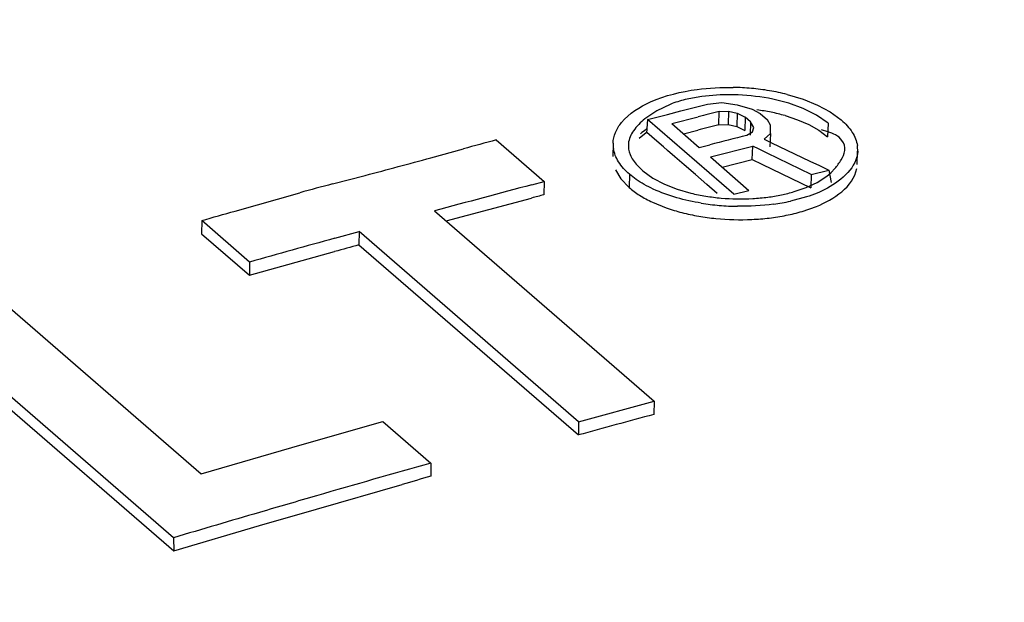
# Model space of a CAD drawing. Header units: inches. Extents: x 0 to 117, y 0 to 83.
# Tile 43 of 70: x 100.062 to 100.316, y 25.182 to 25.332. Entities that reach past the tile are written whole.
import ezdxf

# ---------------------------------------------------------------- set-up
doc = ezdxf.new("R2010")
doc.units = ezdxf.units.IN
doc.header["$LTSCALE"] = 6.4311023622
doc.header["$MEASUREMENT"] = 0
doc.layers.get('0').update_dxf_attribs({"linetype": 'CONTINUOUS'})

msp = doc.modelspace()

# ---------------------------------------------------------------- linework, layer by layer
at = {"color": 7, "linetype": 'CONTINUOUS'}
for p, q in [((100.2378770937, 25.3123267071), (100.2335559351, 25.3115148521)), ((100.2425701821, 25.3127147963), (100.2378770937, 25.3123267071)), ((100.2598281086, 25.3128376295), (100.2639788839, 25.3115911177)), ((100.2297220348, 25.3102795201), (100.2262561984, 25.3086145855)), ((100.2341602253, 25.3090210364), (100.237587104, 25.309892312)), ((100.237587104, 25.309892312), (100.2393004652, 25.3103260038)), ((100.239300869, 25.3103386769), (100.2429871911, 25.310746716)), ((100.2429872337, 25.3107469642), (100.2469772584, 25.3101699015)), ((100.2469775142, 25.310170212), (100.2507978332, 25.3090192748)), ((100.2602432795, 25.3105713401), (100.2561262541, 25.3116174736)), ((100.2639848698, 25.3092118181), (100.2602432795, 25.3105713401)), ((100.2639788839, 25.3115911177), (100.2676509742, 25.3100984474)), ((100.2676509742, 25.3100984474), (100.27094233, 25.3083261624)), ((100.2262561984, 25.3086145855), (100.2231760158, 25.3065178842)), ((100.2238787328, 25.3063817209), (100.2273060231, 25.3072651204)), ((100.2273060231, 25.3072651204), (100.229019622, 25.3077055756)), ((100.229019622, 25.3077055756), (100.232446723, 25.3085836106)), ((100.232446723, 25.3085836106), (100.2341602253, 25.3090210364)), ((100.2421945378, 25.3050119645), (100.2423098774, 25.3084531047)), ((100.2423098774, 25.3084531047), (100.2447109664, 25.308533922)), ((100.2447109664, 25.308533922), (100.2445941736, 25.3050927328)), ((100.2447110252, 25.3085340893), (100.2469423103, 25.308041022)), ((100.2469423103, 25.308041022), (100.2468248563, 25.3045996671)), ((100.2469425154, 25.308041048), (100.2490063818, 25.3069736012)), ((100.2507980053, 25.3090193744), (100.252861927, 25.3079513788)), ((100.252861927, 25.3079513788), (100.2547525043, 25.3063140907)), ((100.2592759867, 25.3073800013), (100.2625235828, 25.3063114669)), ((100.2674022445, 25.3075012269), (100.2639848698, 25.3092118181)), ((100.2703615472, 25.3054103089), (100.2674022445, 25.3075012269)), ((100.27094233, 25.3083261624), (100.2737858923, 25.306254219)), ((100.2238787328, 25.3063817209), (100.223578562, 25.3028930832)), ((100.2461228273, 25.28711777), (100.2238787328, 25.3063817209)), ((100.2301006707, 25.3053262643), (100.2368837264, 25.3070680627)), ((100.2301006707, 25.3053262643), (100.2371998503, 25.2991781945)), ((100.2421945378, 25.3050119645), (100.2445941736, 25.3050927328)), ((100.2445941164, 25.305092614), (100.2468248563, 25.3045996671)), ((100.2490063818, 25.3069736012), (100.2488865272, 25.3035328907)), ((100.2504236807, 25.3057461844), (100.2490063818, 25.3069736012)), ((100.2504236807, 25.3057461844), (100.2503067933, 25.3023035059)), ((100.2512021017, 25.304352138), (100.2504236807, 25.3057461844)), ((100.2555309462, 25.3049205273), (100.2547525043, 25.3063140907)), ((100.2554967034, 25.3027923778), (100.2555306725, 25.3049204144)), ((100.2625235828, 25.3063114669), (100.2654101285, 25.3050650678)), ((100.2654101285, 25.3050650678), (100.2679982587, 25.3036170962)), ((100.2703615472, 25.3054103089), (100.2702449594, 25.3019552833)), ((100.2217020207, 25.3015648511), (100.2234655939, 25.3029909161)), ((100.2262105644, 25.3008343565), (100.2236618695, 25.303041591)), ((100.2331357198, 25.3026949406), (100.2367721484, 25.3036257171)), ((100.246824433, 25.3045994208), (100.2488865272, 25.3035328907)), ((100.2494092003, 25.3023049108), (100.2508634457, 25.3032057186)), ((100.2508637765, 25.3032056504), (100.25120196, 25.304352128)), ((100.2538728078, 25.3013196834), (100.2554961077, 25.3027924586)), ((100.2554961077, 25.3027924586), (100.2553775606, 25.2993503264)), ((100.2679982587, 25.3036170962), (100.2702451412, 25.3019551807)), ((100.2703133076, 25.3032351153), (100.2686745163, 25.3037249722)), ((100.1848598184, 25.3011055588), (100.1972080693, 25.2904116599)), ((100.2149812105, 25.3002602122), (100.2148862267, 25.2968294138)), ((100.2279518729, 25.2993263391), (100.2262105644, 25.3008343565)), ((100.2371998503, 25.2991781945), (100.2399130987, 25.2998755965)), ((100.2538733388, 25.3013193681), (100.2558380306, 25.3003812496)), ((100.2558380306, 25.3003812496), (100.2657083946, 25.2956674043)), ((100.1679963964, 25.296515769), (100.176428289, 25.2988293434)), ((100.2289873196, 25.2984296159), (100.2279518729, 25.2993263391)), ((100.230891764, 25.2967803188), (100.2289873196, 25.2984296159)), ((100.2400395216, 25.296718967), (100.2509635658, 25.2995180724)), ((100.2508483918, 25.2960764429), (100.2509642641, 25.2995184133)), ((100.2526145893, 25.2987196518), (100.2509642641, 25.2995184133)), ((100.2546394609, 25.2977393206), (100.2526145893, 25.2987196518)), ((100.2660424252, 25.2922183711), (100.2546394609, 25.2977393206)), ((100.2778677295, 25.2948032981), (100.2779965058, 25.2982523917)), ((100.2211611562, 25.2945865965), (100.2226184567, 25.2931678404)), ((100.233309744, 25.2946862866), (100.230891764, 25.2967803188)), ((100.2362099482, 25.2921746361), (100.233309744, 25.2946862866)), ((100.2400395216, 25.296718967), (100.2499783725, 25.2881116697)), ((100.2430750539, 25.294087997), (100.2508491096, 25.2960774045)), ((100.2508483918, 25.2960764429), (100.2532672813, 25.2949056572)), ((100.2532672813, 25.2949056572), (100.2659256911, 25.2887774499)), ((100.2657083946, 25.2956674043), (100.2681685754, 25.2944925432)), ((100.2155949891, 25.2933758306), (100.2169556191, 25.2911064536)), ((100.2191941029, 25.2922872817), (100.2191017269, 25.2888523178)), ((100.2209479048, 25.2909329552), (100.2191941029, 25.2922872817)), ((100.2226184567, 25.2931678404), (100.2252130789, 25.2912965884)), ((100.239124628, 25.2896504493), (100.2362099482, 25.2921746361)), ((100.2660424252, 25.2922183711), (100.2659256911, 25.2887774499)), ((100.2660431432, 25.2922193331), (100.2705412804, 25.2933597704)), ((100.2681685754, 25.2944925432), (100.270540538, 25.293359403)), ((100.2700539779, 25.2918144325), (100.2711740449, 25.2927657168)), ((100.2705412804, 25.2933597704), (100.271206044, 25.2901162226)), ((100.2711740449, 25.2927657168), (100.2721146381, 25.2937576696)), ((100.1427054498, 25.2897730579), (100.151135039, 25.2919898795)), ((100.1940734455, 25.2895785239), (100.1972080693, 25.2904116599)), ((100.1972080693, 25.2904116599), (100.1971289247, 25.2869801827)), ((100.2169556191, 25.2911064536), (100.2191017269, 25.2888523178)), ((100.2252130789, 25.2912965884), (100.2281904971, 25.2897292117)), ((100.2281904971, 25.2897292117), (100.2314530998, 25.2884441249)), ((100.2417778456, 25.2873526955), (100.239124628, 25.2896504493)), ((100.2647236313, 25.2888560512), (100.267542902, 25.2901870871)), ((100.267542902, 25.2901870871), (100.2700539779, 25.2918144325)), ((100.1175984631, 25.2828080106), (100.1342749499, 25.2875097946)), ((100.2314530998, 25.2884441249), (100.2350329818, 25.2874087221)), ((100.2461228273, 25.28711777), (100.2499783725, 25.2881116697)), ((100.2616557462, 25.2877925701), (100.2647236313, 25.2888560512)), ((100.1719859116, 25.2802435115), (100.193996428, 25.2861433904)), ((100.2251138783, 25.2850791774), (100.2286854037, 25.2836232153)), ((100.2647735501, 25.2864353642), (100.260676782, 25.285341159)), ((100.1689949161, 25.2828388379), (100.225544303, 25.2338656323)), ((100.2636954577, 25.2827035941), (100.2673773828, 25.2839854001)), ((100.1089761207, 25.2803580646), (100.1089511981, 25.2769414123)), ((100.1213243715, 25.2696641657), (100.1089761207, 25.2803580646)), ((100.1089511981, 25.2769414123), (100.121299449, 25.2662475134)), ((100.1432680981, 25.275787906), (100.1495375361, 25.277518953)), ((100.1495375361, 25.277518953), (100.1494924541, 25.2740966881)), ((100.206086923, 25.2285457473), (100.1495375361, 25.277518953)), ((100.121299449, 25.2662475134), (100.1432273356, 25.272355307)), ((100.1494924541, 25.2740966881), (100.206041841, 25.2251234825)), ((100.1213243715, 25.2696641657), (100.121299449, 25.2662475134)), ((100.0522903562, 25.2640719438), (100.1088397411, 25.2150987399)), ((100.1017306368, 25.1986593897), (100.032832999, 25.2583264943)), ((100.0328624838, 25.2549255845), (100.1017601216, 25.1952584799)), ((100.206086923, 25.2285457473), (100.2255438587, 25.2338456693)), ((100.225544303, 25.2338656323), (100.2254853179, 25.2304395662)), ((100.1348548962, 25.2226399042), (100.1556671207, 25.2286008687)), ((100.1556671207, 25.2286008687), (100.1680153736, 25.217906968)), ((100.206086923, 25.2285457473), (100.206041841, 25.2251234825)), ((100.1088397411, 25.2150987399), (100.1348548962, 25.2226399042)), ((100.1680153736, 25.217906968), (100.1679974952, 25.214492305)), ((100.1385583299, 25.2060239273), (100.160637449, 25.2123772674)), ((100.1238393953, 25.2018487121), (100.1385583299, 25.2060239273)), ((100.1017601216, 25.1952584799), (100.1238393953, 25.2018487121)), ((100.1017306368, 25.1986593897), (100.1017601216, 25.1952584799))]:
    msp.add_line(p, q, dxfattribs=at)
for centre, radius, start, end in [((100.244697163, 25.2545643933), 0.0581892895, 87.5339469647, 92.0947872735), ((100.2448591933, 25.2504366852), 0.0642131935, 84.8413004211, 89.0362806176), ((100.2450860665, 25.2530052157), 0.0616346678, 80.489421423, 84.8366575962), ((100.2459010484, 25.2577253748), 0.0568447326, 75.8180615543, 80.5134803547), ((100.2409768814, 25.2819166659), 0.0305143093, 104.075225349, 111.6439913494), ((100.6072231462, 23.8592485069), 1.4944339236, 104.1334847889, 104.3481053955), ((100.2454328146, 25.2572017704), 0.0520642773, 78.610519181, 82.6959949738), ((100.2463790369, 25.2618144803), 0.0473555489, 74.1962664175, 78.6307039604), ((100.8836595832, 22.7705976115), 2.6143249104, 104.2034392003, 104.3260507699), ((100.2381003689, 25.2826538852), 0.0256882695, 124.3744177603, 128.7161261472), ((100.9583865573, 22.5022387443), 2.8884210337, 104.2087320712, 104.4031202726), ((100.4910692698, 24.1500941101), 1.1910464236, 104.8976284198, 105.3177519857), ((100.22235959, 25.3000278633), 0.0073863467, 178.1970032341, 188.6410171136), ((100.2707439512, 25.2985525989), 0.0072628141, 357.6302441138, 8.7331124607), ((99.7405243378, 26.8554059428), 1.61643773, 284.7156401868, 285.3344617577), ((100.4024398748, 24.3054470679), 1.0180174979, 104.7817319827, 105.2730174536), ((101.5556796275, 20.1729812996), 5.2946707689, 104.9019338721, 105.182948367), ((100.5020142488, 24.139373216), 1.1874160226, 104.878117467, 105.0345684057), ((100.2467849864, 25.3358130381), 0.0498105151, 256.3533023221, 260.8748033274), ((100.2487291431, 25.3335846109), 0.0475991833, 277.3616125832, 281.6681078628), ((100.2500330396, 25.3273431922), 0.04122304, 281.6477126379, 286.3764338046), ((100.2476116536, 25.3458208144), 0.0617954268, 260.7830426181, 265.1160339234), ((100.2475219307, 25.3402739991), 0.0543318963, 260.8535607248, 265.0310619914), ((100.2477673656, 25.3432701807), 0.0573380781, 265.0460546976, 273.1952046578), ((100.248006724, 25.3391948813), 0.053255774, 273.1824691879, 277.3590454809), ((100.2490548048, 25.3384564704), 0.0543719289, 277.7124966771, 282.3421785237), ((99.5043953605, 27.4245179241), 2.2277655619, 285.7466617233, 285.9771975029), ((100.2478557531, 25.3487330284), 0.0647178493, 265.1202189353, 269.2813261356), ((100.2474725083, 25.3419687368), 0.0613773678, 260.2034845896, 264.4055630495), ((100.2478262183, 25.3455967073), 0.0650225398, 264.4070188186, 272.5558827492), ((100.2480297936, 25.3419921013), 0.0614124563, 272.5161106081, 276.722432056), ((101.5674045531, 20.1301786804), 5.3390503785, 105.4703490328, 105.7148350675), ((100.717353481, 23.2189126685), 2.1321931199, 105.4458302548, 105.6205672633), ((101.0420469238, 22.1943406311), 3.143970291, 105.0536380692, 105.4208798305), ((101.6326747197, 20.0503570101), 5.371107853, 105.8245328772, 106.1514404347), ((100.4976737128, 24.0533999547), 1.206988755, 105.8511668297, 106.2146888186), ((101.6382041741, 20.0312299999), 5.3910180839, 106.1513395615, 106.3143908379), ((101.6428711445, 20.0152990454), 5.4076185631, 106.3144324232, 106.5585083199)]:
    msp.add_arc(centre, radius, start, end, dxfattribs=at)
for points, knots in [([(99.3149454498, 25.2802249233), (99.3996929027, 25.3142039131), (99.7344771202, 25.4394412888), (100.0814314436, 25.5327813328), (100.3431465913, 25.5809797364)], [0, 0, 0, 0, 0.2554559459, 1, 1, 1, 1]), ([(100.3436023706, 25.5786177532), (100.258426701, 25.5628484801), (99.9122000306, 25.4893004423), (99.5737564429, 25.3801862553), (99.3255976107, 25.2810150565)], [0, 0, 0, 0, 0.2447920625, 1, 1, 1, 1]), ([(99.3207956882, 25.2569592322), (99.4080811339, 25.2924511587), (99.7532219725, 25.4229494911), (100.1118004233, 25.5186131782), (100.3823170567, 25.5665892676)], [0, 0, 0, 0, 0.2553787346, 1, 1, 1, 1]), ([(100.4150643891, 25.5516911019), (100.324870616, 25.5357722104), (99.9581759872, 25.4603244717), (99.6001742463, 25.3440726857), (99.3384466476, 25.2372762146)], [0, 0, 0, 0, 0.2447133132, 1, 1, 1, 1]), ([(99.3515583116, 25.2048288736), (99.4480090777, 25.2442828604), (99.8283236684, 25.388229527), (100.2246340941, 25.4909834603), (100.5231679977, 25.5392696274)], [0, 0, 0, 0, 0.2562780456, 1, 1, 1, 1]), ([(100.5259209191, 25.5339783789), (100.4279374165, 25.5181301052), (100.028368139, 25.440842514), (99.6384485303, 25.3157587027), (99.3537953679, 25.1992492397)], [0, 0, 0, 0, 0.2439757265, 1, 1, 1, 1]), ([(100.5286727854, 25.5286870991), (100.4282535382, 25.5124448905), (100.0185852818, 25.4328730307), (99.6191132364, 25.3030931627), (99.3278249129, 25.1820317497)], [0, 0, 0, 0, 0.2438449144, 1, 1, 1, 1]), ([(100.2149769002, 25.3002602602), (100.2150064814, 25.3011968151), (100.215458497, 25.3031572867), (100.2165291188, 25.3048393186), (100.2171795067, 25.3056313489)], [0, 0, 0, 0, 0.4776163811, 1, 1, 1, 1]), ([(100.2231760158, 25.3065178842), (100.2220819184, 25.3056311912), (100.2201604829, 25.3038414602), (100.2190411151, 25.3013425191), (100.2189311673, 25.3001560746)], [0, 0, 0, 0, 0.5416874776, 1, 1, 1, 1]), ([(100.2737858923, 25.306254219), (100.2748598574, 25.305324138), (100.2766782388, 25.3033651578), (100.2777386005, 25.3008566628), (100.2779225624, 25.2996553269)], [0, 0, 0, 0, 0.5389563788, 1, 1, 1, 1]), ([(100.2746710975, 25.2983611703), (100.2748024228, 25.299265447), (100.2740404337, 25.3018025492), (100.271657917, 25.3027662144), (100.2703133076, 25.3032351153)], [0, 0, 0, 0, 0.3908667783, 1, 1, 1, 1]), ([(100.2189311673, 25.3001560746), (100.2188429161, 25.2992037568), (100.2192027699, 25.2970921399), (100.2204325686, 25.2953967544), (100.2211611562, 25.2945865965)], [0, 0, 0, 0, 0.4674515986, 1, 1, 1, 1]), ([(100.2191941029, 25.2922872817), (100.2181183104, 25.2932189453), (100.2162959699, 25.2951887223), (100.2152402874, 25.297709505), (100.2150570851, 25.2989181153)], [0, 0, 0, 0, 0.5379359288, 1, 1, 1, 1]), ([(100.2780005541, 25.2982522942), (100.2778299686, 25.2941439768), (100.2721379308, 25.2891136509), (100.2666430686, 25.2870319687), (100.2647735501, 25.2864353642)], [0, 0, 0, 0, 0.6769310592, 1, 1, 1, 1]), ([(100.2721146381, 25.2937576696), (100.2727066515, 25.2944631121), (100.2737874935, 25.295860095), (100.2745490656, 25.2975208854), (100.2746710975, 25.2983611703)], [0, 0, 0, 0, 0.5202931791, 1, 1, 1, 1]), ([(100.2253314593, 25.2884567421), (100.2245430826, 25.2888222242), (100.2230441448, 25.2895844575), (100.2216141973, 25.2904710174), (100.2209479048, 25.2909329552)], [0, 0, 0, 0, 0.5173281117, 1, 1, 1, 1]), ([(100.2191017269, 25.2888523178), (100.2199491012, 25.2881184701), (100.2218844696, 25.2867291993), (100.2239814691, 25.2856096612), (100.2251138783, 25.2850791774)], [0, 0, 0, 0, 0.4726890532, 1, 1, 1, 1]), ([(100.2286854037, 25.2836232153), (100.2300072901, 25.2831567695), (100.2327645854, 25.2823325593), (100.2355790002, 25.281737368), (100.2370291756, 25.2814863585)], [0, 0, 0, 0, 0.4878249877, 1, 1, 1, 1]), ([(100.2552187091, 25.2810018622), (100.2566879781, 25.281176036), (100.2595406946, 25.2816246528), (100.2623477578, 25.2823067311), (100.2636954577, 25.2827035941)], [0, 0, 0, 0, 0.5129379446, 1, 1, 1, 1])]:
    msp.add_open_spline(points, degree=3, knots=knots, dxfattribs=at)
for points in [[(100.2246478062, 25.3109155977), (100.2284261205, 25.3125941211), (100.2325333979, 25.31356585), (100.2366310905, 25.3141154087)], [(100.2366310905, 25.3141154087), (100.23971116, 25.3145284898), (100.2428320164, 25.3146936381), (100.2459392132, 25.3146407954)], [(100.2561262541, 25.3116174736), (100.2531912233, 25.3122233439), (100.2501950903, 25.3125720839), (100.2472009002, 25.3126997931)], [(100.2171795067, 25.3056313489), (100.2191148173, 25.3079881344), (100.2218608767, 25.3096774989), (100.2246478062, 25.3109155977)], [(100.2673773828, 25.2839854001), (100.2717723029, 25.2857818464), (100.2768960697, 25.2890739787), (100.2777530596, 25.2937438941)], [(100.2377136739, 25.2848232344), (100.2334680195, 25.285513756), (100.2292339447, 25.2866475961), (100.2253314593, 25.2884567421)], [(100.256351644, 25.2845763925), (100.2532720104, 25.2841568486), (100.2501518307, 25.283980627), (100.2470440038, 25.2840202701)]]:
    msp.add_open_spline(points, degree=3, dxfattribs=at)

doc.saveas('drawing.dxf')
